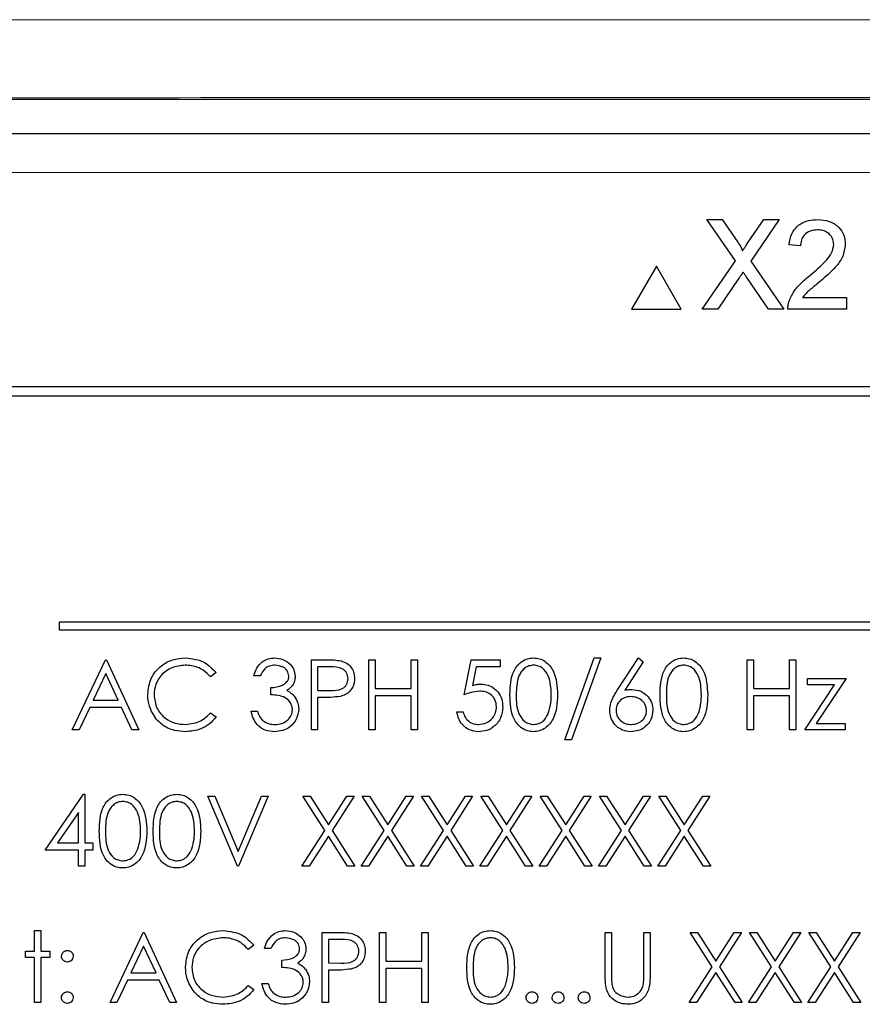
# Paper-space layout 'Blatt3' of a CAD drawing. Header units: millimetres. Extents: x 5 to 418, y 2 to 292.
# Tile 25 of 50: x 68.47 to 75.68, y 215.33 to 223.76. Entities that reach past the tile are written whole.
import ezdxf

# ---------------------------------------------------------------- set-up
doc = ezdxf.new("R2010")
doc.units = ezdxf.units.MM

psp = doc.layouts.new('Blatt3')

# ---------------------------------------------------------------- linework, layer by layer
at = {"color": 7, "linetype": 'Continuous', "lineweight": 25}
for p, q in [((58.2387, 223.0771), (89.362, 223.0771)), ((63.2946, 222.7816), (84.3061, 222.7816)), ((74.5909, 221.6912), (74.3469, 222.0454)), ((74.3469, 222.0454), (74.4771, 222.0454)), ((74.4771, 222.0454), (74.6109, 221.8513)), ((74.7007, 221.8511), (74.834, 222.0454)), ((74.9661, 222.0454), (74.7221, 221.69)), ((74.834, 222.0454), (74.9661, 222.0454)), ((75.1482, 221.8193), (75.0499, 221.8292)), ((73.9146, 221.6454), (73.7029, 221.2787)), ((74.1263, 221.2787), (73.9146, 221.6454)), ((74.3075, 221.2787), (74.5909, 221.6912)), ((74.7221, 221.69), (75.0054, 221.2787)), ((74.875, 221.2787), (74.6884, 221.5496)), ((74.6208, 221.5426), (74.4395, 221.2787)), ((75.1664, 221.377), (75.5414, 221.377)), ((75.5414, 221.377), (75.5414, 221.2787)), ((73.7029, 221.2787), (74.1263, 221.2787)), ((74.4395, 221.2787), (74.3075, 221.2787)), ((75.0054, 221.2787), (74.875, 221.2787)), ((75.5414, 221.2787), (75.0401, 221.2787)), ((82.217, 220.6149), (65.3837, 220.6149)), ((82.217, 220.6126), (65.3837, 220.6126)), ((82.136, 220.5339), (65.4693, 220.5339)), ((79.136, 218.6006), (68.8027, 218.6006)), ((68.8027, 218.6006), (68.8027, 218.5339)), ((68.8027, 218.5339), (79.136, 218.5339)), ((68.9151, 217.6776), (69.1997, 218.2776)), ((69.1997, 218.2776), (69.2074, 218.2776)), ((69.2074, 218.2776), (69.4843, 217.6776)), ((70.9613, 218.2776), (71.0789, 218.2776)), ((70.9613, 217.6776), (70.9613, 218.2776)), ((71.4536, 218.2776), (71.5074, 218.2776)), ((71.4536, 217.6776), (71.4536, 218.2776)), ((71.5074, 218.2776), (71.5074, 218.0314)), ((71.8151, 218.0314), (71.8151, 218.2776)), ((71.8151, 218.2776), (71.869, 218.2776)), ((71.869, 218.2776), (71.869, 217.6776)), ((72.269, 217.9776), (72.3305, 218.2776)), ((72.3305, 218.2776), (72.5767, 218.2776)), ((72.5767, 218.2776), (72.5767, 218.216)), ((73.1305, 217.593), (73.3815, 218.293)), ((73.4382, 218.293), (73.1872, 217.593)), ((73.3815, 218.293), (73.4382, 218.293)), ((73.5822, 218.0192), (73.7613, 218.293)), ((73.7613, 218.293), (73.8027, 218.2604)), ((74.692, 218.2776), (74.7459, 218.2776)), ((74.692, 217.6776), (74.692, 218.2776)), ((74.7459, 218.2776), (74.7459, 218.0314)), ((75.0536, 218.2776), (75.1074, 218.2776)), ((75.0536, 218.0314), (75.0536, 218.2776)), ((75.1074, 218.2776), (75.1074, 217.6776)), ((71.1249, 218.216), (71.0151, 218.216)), ((71.0151, 218.216), (71.0151, 218.016)), ((72.3726, 218.216), (72.3402, 218.0582)), ((72.5767, 218.216), (72.3726, 218.216)), ((73.8027, 218.2604), (73.6442, 218.018)), ((69.203, 218.1606), (69.0943, 217.9314)), ((69.3087, 217.9314), (69.203, 218.1606)), ((70.1459, 218.1675), (70.0988, 218.1314)), ((70.5228, 218.1391), (70.469, 218.1391)), ((75.2074, 218.116), (75.5382, 218.116)), ((75.2074, 218.0622), (75.2074, 218.116)), ((75.5382, 218.116), (75.2831, 217.7314)), ((70.6151, 217.9776), (70.6151, 218.0391)), ((71.0151, 218.016), (71.1202, 218.0147)), ((71.5074, 218.0314), (71.8151, 218.0314)), ((74.7459, 218.0314), (75.0536, 218.0314)), ((75.1843, 217.6776), (75.4395, 218.0622)), ((75.4395, 218.0622), (75.2074, 218.0622)), ((69.0943, 217.9314), (69.3087, 217.9314)), ((71.0151, 217.9545), (71.0151, 217.6776)), ((71.058, 217.9545), (71.0151, 217.9545)), ((71.8151, 217.9699), (71.5074, 217.9699)), ((71.5074, 217.9699), (71.5074, 217.6776)), ((71.8151, 217.6776), (71.8151, 217.9699)), ((75.0536, 217.9699), (74.7459, 217.9699)), ((74.7459, 217.9699), (74.7459, 217.6776)), ((75.0536, 217.6776), (75.0536, 217.9699)), ((69.0651, 217.8699), (68.9739, 217.6776)), ((69.3371, 217.8699), (69.0651, 217.8699)), ((69.4258, 217.6776), (69.3371, 217.8699)), ((70.0988, 217.8237), (70.1459, 217.788)), ((70.4459, 217.8391), (70.4997, 217.8391)), ((72.2074, 217.8314), (72.2613, 217.8314)), ((68.9739, 217.6776), (68.9151, 217.6776)), ((69.4843, 217.6776), (69.4258, 217.6776)), ((71.0151, 217.6776), (70.9613, 217.6776)), ((71.5074, 217.6776), (71.4536, 217.6776)), ((71.869, 217.6776), (71.8151, 217.6776)), ((74.7459, 217.6776), (74.692, 217.6776)), ((75.1074, 217.6776), (75.0536, 217.6776)), ((75.5305, 217.6776), (75.1843, 217.6776)), ((75.2831, 217.7314), (75.5305, 217.7314)), ((75.5305, 217.7314), (75.5305, 217.6776)), ((73.1872, 217.593), (73.1305, 217.593)), ((68.6843, 216.6494), (69.0119, 217.1263)), ((69.0119, 217.1263), (69.0228, 217.1263)), ((69.0228, 217.1263), (69.0228, 216.7109)), ((70.0767, 217.1109), (70.1343, 217.1109)), ((70.3305, 216.5109), (70.0767, 217.1109)), ((70.1343, 217.1109), (70.3343, 216.6381)), ((70.3343, 216.6381), (70.5343, 217.1109)), ((70.592, 217.1109), (70.3382, 216.5109)), ((70.5343, 217.1109), (70.592, 217.1109)), ((70.8882, 217.1109), (70.9503, 217.1109)), ((71.0764, 216.8169), (70.8882, 217.1109)), ((70.9503, 217.1109), (71.1074, 216.8655)), ((71.1074, 216.8655), (71.2645, 217.1109)), ((71.3267, 217.1109), (71.1386, 216.8169)), ((71.2645, 217.1109), (71.3267, 217.1109)), ((71.5841, 216.8169), (71.3959, 217.1109)), ((71.3959, 217.1109), (71.458, 217.1109)), ((71.458, 217.1109), (71.6151, 216.8655)), ((71.6151, 216.8655), (71.7722, 217.1109)), ((71.8343, 217.1109), (71.6462, 216.8169)), ((71.7722, 217.1109), (71.8343, 217.1109)), ((71.9036, 217.1109), (71.9657, 217.1109)), ((72.0918, 216.8169), (71.9036, 217.1109)), ((71.9657, 217.1109), (72.1228, 216.8655)), ((72.1228, 216.8655), (72.2799, 217.1109)), ((72.342, 217.1109), (72.1539, 216.8169)), ((72.2799, 217.1109), (72.342, 217.1109)), ((72.5995, 216.8169), (72.4113, 217.1109)), ((72.4113, 217.1109), (72.4734, 217.1109)), ((72.4734, 217.1109), (72.6305, 216.8655)), ((72.6305, 216.8655), (72.7876, 217.1109)), ((72.8497, 217.1109), (72.6616, 216.8169)), ((72.7876, 217.1109), (72.8497, 217.1109)), ((72.919, 217.1109), (72.9811, 217.1109)), ((73.1072, 216.8169), (72.919, 217.1109)), ((72.9811, 217.1109), (73.1382, 216.8655)), ((73.1382, 216.8655), (73.2953, 217.1109)), ((73.3574, 217.1109), (73.1693, 216.8169)), ((73.2953, 217.1109), (73.3574, 217.1109)), ((73.4267, 217.1109), (73.4888, 217.1109)), ((73.6149, 216.8169), (73.4267, 217.1109)), ((73.4888, 217.1109), (73.6459, 216.8655)), ((73.6459, 216.8655), (73.803, 217.1109)), ((73.8651, 217.1109), (73.677, 216.8169)), ((73.803, 217.1109), (73.8651, 217.1109)), ((74.1226, 216.8169), (73.9343, 217.1109)), ((73.9343, 217.1109), (73.9965, 217.1109)), ((73.9965, 217.1109), (74.1536, 216.8655)), ((74.1536, 216.8655), (74.3107, 217.1109)), ((74.3728, 217.1109), (74.1847, 216.8169)), ((74.3107, 217.1109), (74.3728, 217.1109)), ((68.969, 216.9715), (68.7901, 216.7109)), ((68.969, 216.7109), (68.969, 216.9715)), ((70.8805, 216.5109), (71.0764, 216.8169)), ((71.1074, 216.7684), (70.9426, 216.5109)), ((71.2722, 216.5109), (71.1074, 216.7684)), ((71.1386, 216.8169), (71.3343, 216.5109)), ((71.3882, 216.5109), (71.5841, 216.8169)), ((71.6151, 216.7684), (71.4503, 216.5109)), ((71.7799, 216.5109), (71.6151, 216.7684)), ((71.6462, 216.8169), (71.842, 216.5109)), ((71.8959, 216.5109), (72.0918, 216.8169)), ((72.1228, 216.7684), (71.958, 216.5109)), ((72.2876, 216.5109), (72.1228, 216.7684)), ((72.1539, 216.8169), (72.3497, 216.5109)), ((72.4036, 216.5109), (72.5995, 216.8169)), ((72.6305, 216.7684), (72.4657, 216.5109)), ((72.7953, 216.5109), (72.6305, 216.7684)), ((72.6616, 216.8169), (72.8574, 216.5109)), ((72.9113, 216.5109), (73.1072, 216.8169)), ((73.1382, 216.7684), (72.9734, 216.5109)), ((73.303, 216.5109), (73.1382, 216.7684)), ((73.1693, 216.8169), (73.3651, 216.5109)), ((73.419, 216.5109), (73.6149, 216.8169)), ((73.6459, 216.7684), (73.4811, 216.5109)), ((73.8107, 216.5109), (73.6459, 216.7684)), ((73.677, 216.8169), (73.8728, 216.5109)), ((73.9267, 216.5109), (74.1226, 216.8169)), ((74.1536, 216.7684), (73.9888, 216.5109)), ((74.3184, 216.5109), (74.1536, 216.7684)), ((74.1847, 216.8169), (74.3805, 216.5109)), ((68.7901, 216.7109), (68.969, 216.7109)), ((69.0228, 216.7109), (69.092, 216.7109)), ((69.092, 216.7109), (69.092, 216.6494)), ((68.969, 216.6494), (68.6843, 216.6494)), ((68.969, 216.5109), (68.969, 216.6494)), ((69.092, 216.6494), (69.0228, 216.6494)), ((69.0228, 216.6494), (69.0228, 216.5109)), ((69.0228, 216.5109), (68.969, 216.5109)), ((70.3382, 216.5109), (70.3305, 216.5109)), ((70.9426, 216.5109), (70.8805, 216.5109)), ((71.3343, 216.5109), (71.2722, 216.5109)), ((71.4503, 216.5109), (71.3882, 216.5109)), ((71.842, 216.5109), (71.7799, 216.5109)), ((71.958, 216.5109), (71.8959, 216.5109)), ((72.3497, 216.5109), (72.2876, 216.5109)), ((72.4657, 216.5109), (72.4036, 216.5109)), ((72.8574, 216.5109), (72.7953, 216.5109)), ((72.9734, 216.5109), (72.9113, 216.5109)), ((73.3651, 216.5109), (73.303, 216.5109)), ((73.4811, 216.5109), (73.419, 216.5109)), ((73.8728, 216.5109), (73.8107, 216.5109)), ((73.9888, 216.5109), (73.9267, 216.5109)), ((74.3805, 216.5109), (74.3184, 216.5109)), ((68.592, 215.9596), (68.6459, 215.9596)), ((68.592, 215.7827), (68.592, 215.9596)), ((68.6459, 215.9596), (68.6459, 215.7827)), ((69.2382, 215.3442), (69.5228, 215.9442)), ((69.5228, 215.9442), (69.5305, 215.9442)), ((69.5305, 215.9442), (69.8074, 215.3442)), ((71.0536, 215.9442), (71.1712, 215.9442)), ((71.0536, 215.3442), (71.0536, 215.9442)), ((71.5459, 215.9442), (71.5997, 215.9442)), ((71.5459, 215.3442), (71.5459, 215.9442)), ((71.5997, 215.9442), (71.5997, 215.6981)), ((71.9074, 215.6981), (71.9074, 215.9442)), ((71.9074, 215.9442), (71.9613, 215.9442)), ((71.9613, 215.9442), (71.9613, 215.3442)), ((73.4767, 215.9442), (73.5305, 215.9442)), ((73.4767, 215.5819), (73.4767, 215.9442)), ((73.5305, 215.9442), (73.5305, 215.5847)), ((73.8074, 215.5847), (73.8074, 215.9442)), ((73.8074, 215.9442), (73.8613, 215.9442)), ((73.8613, 215.9442), (73.8613, 215.5819)), ((74.2036, 215.9442), (74.2657, 215.9442)), ((74.3918, 215.6503), (74.2036, 215.9442)), ((74.2657, 215.9442), (74.4228, 215.6988)), ((74.4228, 215.6988), (74.5799, 215.9442)), ((74.642, 215.9442), (74.4539, 215.6503)), ((74.5799, 215.9442), (74.642, 215.9442)), ((74.7113, 215.9442), (74.7734, 215.9442)), ((74.8995, 215.6503), (74.7113, 215.9442)), ((74.7734, 215.9442), (74.9305, 215.6988)), ((74.9305, 215.6988), (75.0876, 215.9442)), ((75.1497, 215.9442), (74.9616, 215.6503)), ((75.0876, 215.9442), (75.1497, 215.9442)), ((75.4072, 215.6503), (75.219, 215.9442)), ((75.219, 215.9442), (75.2811, 215.9442)), ((75.2811, 215.9442), (75.4382, 215.6988)), ((75.4382, 215.6988), (75.5953, 215.9442)), ((75.6574, 215.9442), (75.4693, 215.6503)), ((75.5953, 215.9442), (75.6574, 215.9442)), ((69.5261, 215.8273), (69.4174, 215.5981)), ((69.6318, 215.5981), (69.5261, 215.8273)), ((70.469, 215.8341), (70.4218, 215.7981)), ((71.2172, 215.8827), (71.1074, 215.8827)), ((71.1074, 215.8827), (71.1074, 215.6827)), ((68.5151, 215.7289), (68.5151, 215.7827)), ((68.5151, 215.7827), (68.592, 215.7827)), ((68.6459, 215.7827), (68.7228, 215.7827)), ((68.7228, 215.7827), (68.7228, 215.7289)), ((70.6151, 215.8058), (70.5613, 215.8058)), ((68.592, 215.7289), (68.5151, 215.7289)), ((68.592, 215.3442), (68.592, 215.7289)), ((68.6459, 215.7289), (68.6459, 215.3442)), ((68.7228, 215.7289), (68.6459, 215.7289)), ((70.7074, 215.6442), (70.7074, 215.7058)), ((71.1074, 215.6827), (71.2125, 215.6814)), ((71.5997, 215.6981), (71.9074, 215.6981)), ((74.1959, 215.3442), (74.3918, 215.6503)), ((74.4539, 215.6503), (74.6497, 215.3442)), ((74.7036, 215.3442), (74.8995, 215.6503)), ((74.9616, 215.6503), (75.1574, 215.3442)), ((75.2113, 215.3442), (75.4072, 215.6503)), ((75.4693, 215.6503), (75.6651, 215.3442)), ((69.4174, 215.5981), (69.6318, 215.5981)), ((71.1503, 215.6212), (71.1074, 215.6212)), ((71.1074, 215.6212), (71.1074, 215.3442)), ((71.9074, 215.6365), (71.5997, 215.6365)), ((71.5997, 215.6365), (71.5997, 215.3442)), ((71.9074, 215.3442), (71.9074, 215.6365)), ((74.4228, 215.6017), (74.258, 215.3442)), ((74.5876, 215.3442), (74.4228, 215.6017)), ((74.9305, 215.6017), (74.7657, 215.3442)), ((75.0953, 215.3442), (74.9305, 215.6017)), ((75.4382, 215.6017), (75.2734, 215.3442)), ((75.603, 215.3442), (75.4382, 215.6017)), ((69.3882, 215.5365), (69.297, 215.3442)), ((69.6602, 215.5365), (69.3882, 215.5365)), ((69.7489, 215.3442), (69.6602, 215.5365)), ((70.4218, 215.4904), (70.469, 215.4547)), ((70.5382, 215.5058), (70.592, 215.5058)), ((68.6459, 215.3442), (68.592, 215.3442)), ((69.297, 215.3442), (69.2382, 215.3442)), ((69.8074, 215.3442), (69.7489, 215.3442)), ((71.1074, 215.3442), (71.0536, 215.3442)), ((71.5997, 215.3442), (71.5459, 215.3442)), ((71.9613, 215.3442), (71.9074, 215.3442)), ((74.258, 215.3442), (74.1959, 215.3442)), ((74.6497, 215.3442), (74.5876, 215.3442)), ((74.7657, 215.3442), (74.7036, 215.3442)), ((75.1574, 215.3442), (75.0953, 215.3442)), ((75.2734, 215.3442), (75.2113, 215.3442)), ((75.6651, 215.3442), (75.603, 215.3442))]:
    psp.add_line(p, q, dxfattribs=at)
at = {"color": 7, "linetype": 'Continuous', "lineweight": 18}
psp.add_line((84.3061, 222.4483), (63.2946, 222.4483), dxfattribs=at)
for points, knots in [([(54.1304, 223.7454), (56.7124, 223.7478), (61.8776, 223.7525), (71.0198, 223.7561), (81.5581, 223.7556), (89.4978, 223.7488), (93.4702, 223.7454)], [0, 0, 0, 0, 0.1970476, 0.3942021, 0.6969067, 1, 1, 1, 1]), ([(93.4309, 223.0789), (89.4665, 223.0822), (81.5426, 223.089), (71.0268, 223.0895), (61.9029, 223.0859), (56.7479, 223.0812), (54.1698, 223.0789)], [0, 0, 0, 0, 0.303092, 0.605798, 0.802846, 1, 1, 1, 1])]:
    psp.add_open_spline(points, degree=3, knots=knots, dxfattribs=at)
at = {"color": 7, "linetype": 'Continuous', "lineweight": 25}
for points, knots in [([(75.0499, 221.8292), (75.0556, 221.8632), (75.0669, 221.931), (75.1328, 222.0062), (75.2151, 222.041), (75.2688, 222.0439), (75.2957, 222.0454)], [0, 0, 0, 0, 0.280235, 0.558893, 0.779132, 1, 1, 1, 1]), ([(75.2957, 222.0454), (75.3291, 222.0431), (75.3959, 222.0385), (75.4757, 221.9854), (75.5245, 221.9124), (75.5292, 221.86), (75.5316, 221.8338)], [0, 0, 0, 0, 0.280482, 0.559644, 0.779749, 1, 1, 1, 1]), ([(75.2935, 221.9569), (75.2723, 221.9554), (75.23, 221.9522), (75.1791, 221.9178), (75.1519, 221.8692), (75.1494, 221.836), (75.1482, 221.8193)], [0, 0, 0, 0, 0.28041, 0.559489, 0.779375, 1, 1, 1, 1]), ([(75.4333, 221.8328), (75.4307, 221.8524), (75.4255, 221.8917), (75.3857, 221.9327), (75.3397, 221.9542), (75.3089, 221.956), (75.2935, 221.9569)], [0, 0, 0, 0, 0.27908, 0.558612, 0.779043, 1, 1, 1, 1]), ([(74.6109, 221.8513), (74.6195, 221.8382), (74.6315, 221.8201), (74.6462, 221.7961), (74.6492, 221.7841), (74.6506, 221.7782)], [0, 0, 0, 0, 0.561277, 0.781763, 1, 1, 1, 1]), ([(74.6506, 221.7782), (74.66, 221.7918), (74.6767, 221.8161), (74.6934, 221.8404), (74.7007, 221.8511)], [0, 0, 0, 0, 0.56, 1, 1, 1, 1]), ([(75.2272, 221.5655), (75.2762, 221.6074), (75.3444, 221.6657), (75.4197, 221.7569), (75.4288, 221.8076), (75.4333, 221.8328)], [0, 0, 0, 0, 0.561313, 0.781386, 1, 1, 1, 1]), ([(75.5316, 221.8338), (75.5264, 221.7972), (75.516, 221.7238), (75.4336, 221.6176), (75.3624, 221.5566), (75.3189, 221.5192)], [0, 0, 0, 0, 0.278741, 0.558834, 1, 1, 1, 1]), ([(74.6569, 221.5953), (74.6501, 221.5855), (74.638, 221.568), (74.6261, 221.5503), (74.6208, 221.5426)], [0, 0, 0, 0, 0.560002, 1, 1, 1, 1]), ([(74.6884, 221.5496), (74.6825, 221.5581), (74.672, 221.5733), (74.6615, 221.5886), (74.6569, 221.5953)], [0, 0, 0, 0, 0.56, 1, 1, 1, 1]), ([(75.0504, 221.3469), (75.0634, 221.3767), (75.0848, 221.4257), (75.1331, 221.4825), (75.1784, 221.526), (75.2109, 221.5523), (75.2272, 221.5655)], [0, 0, 0, 0, 0.339411, 0.559525, 0.779752, 1, 1, 1, 1]), ([(75.3189, 221.5192), (75.3006, 221.5041), (75.2705, 221.4793), (75.2289, 221.4443), (75.1943, 221.4137), (75.1757, 221.3892), (75.1664, 221.377)], [0, 0, 0, 0, 0.340038, 0.560063, 0.78009, 1, 1, 1, 1]), ([(75.0401, 221.2787), (75.0404, 221.2917), (75.0409, 221.3149), (75.0475, 221.3371), (75.0504, 221.3469)], [0, 0, 0, 0, 0.5599563, 1, 1, 1, 1]), ([(69.5613, 217.9811), (69.5668, 218.0281), (69.5777, 218.1222), (69.6665, 218.2252), (69.7733, 218.2848), (69.8472, 218.2902), (69.8841, 218.293)], [0, 0, 0, 0, 0.279512, 0.55908, 0.779374, 1, 1, 1, 1]), ([(69.8841, 218.293), (69.9417, 218.2866), (70.0447, 218.2752), (70.1149, 218.2004), (70.1459, 218.1675)], [0, 0, 0, 0, 0.559517, 1, 1, 1, 1]), ([(70.469, 218.1391), (70.4759, 218.1622), (70.4897, 218.2083), (70.5355, 218.2593), (70.591, 218.2886), (70.6287, 218.2915), (70.6476, 218.293)], [0, 0, 0, 0, 0.280288, 0.55968, 0.779747, 1, 1, 1, 1]), ([(70.6476, 218.293), (70.6719, 218.2904), (70.7204, 218.2851), (70.7785, 218.2466), (70.8154, 218.1943), (70.8204, 218.1561), (70.8228, 218.1371)], [0, 0, 0, 0, 0.280085, 0.5598683, 0.7800992, 1, 1, 1, 1]), ([(71.0789, 218.2776), (71.1046, 218.2777), (71.1504, 218.2778), (71.1957, 218.2714), (71.2156, 218.2686)], [0, 0, 0, 0, 0.560314, 1, 1, 1, 1]), ([(71.2156, 218.2686), (71.2338, 218.262), (71.2703, 218.2488), (71.308, 218.2082), (71.3279, 218.1621), (71.3296, 218.1318), (71.3305, 218.1166)], [0, 0, 0, 0, 0.279705, 0.559381, 0.779509, 1, 1, 1, 1]), ([(72.6613, 217.9773), (72.6636, 218.049), (72.6665, 218.1386), (72.7224, 218.2288), (72.7614, 218.2646), (72.8093, 218.2887), (72.8443, 218.2915), (72.8619, 218.293)], [0, 0, 0, 0, 0.498702, 0.624177, 0.749467, 0.874745, 1, 1, 1, 1]), ([(72.8619, 218.293), (72.8795, 218.2915), (72.9149, 218.2887), (72.9792, 218.2574), (73.0603, 218.1573), (73.0655, 218.0493), (73.069, 217.9773)], [0, 0, 0, 0, 0.1256, 0.251197, 0.500581, 1, 1, 1, 1]), ([(73.9459, 217.9773), (73.9482, 218.049), (73.9511, 218.1386), (74.007, 218.2288), (74.046, 218.2646), (74.0939, 218.2887), (74.129, 218.2915), (74.1465, 218.293)], [0, 0, 0, 0, 0.498702, 0.624177, 0.749467, 0.874745, 1, 1, 1, 1]), ([(74.1465, 218.293), (74.1641, 218.2915), (74.1995, 218.2887), (74.2638, 218.2574), (74.3449, 218.1573), (74.3501, 218.0493), (74.3536, 217.9773)], [0, 0, 0, 0, 0.1256, 0.251197, 0.500581, 1, 1, 1, 1]), ([(69.8807, 218.2314), (69.8424, 218.227), (69.7658, 218.2183), (69.6765, 218.1532), (69.6233, 218.0675), (69.6178, 218.0072), (69.6151, 217.977)], [0, 0, 0, 0, 0.279856, 0.559519, 0.779686, 1, 1, 1, 1]), ([(70.0988, 218.1314), (70.0792, 218.1518), (70.0469, 218.1855), (69.9883, 218.214), (69.9354, 218.229), (69.899, 218.2306), (69.8807, 218.2314)], [0, 0, 0, 0, 0.339327, 0.559466, 0.779727, 1, 1, 1, 1]), ([(70.6483, 218.2314), (70.6327, 218.2302), (70.6015, 218.2277), (70.5519, 218.1977), (70.5339, 218.1613), (70.5228, 218.1391)], [0, 0, 0, 0, 0.280636, 0.560364, 1, 1, 1, 1]), ([(70.769, 218.1373), (70.7659, 218.153), (70.7598, 218.1846), (70.7139, 218.2234), (70.6731, 218.2284), (70.6483, 218.2314)], [0, 0, 0, 0, 0.278859, 0.560074, 1, 1, 1, 1]), ([(71.2767, 218.1164), (71.2739, 218.1336), (71.2698, 218.1595), (71.2477, 218.1866), (71.2054, 218.217), (71.1606, 218.2164), (71.1249, 218.216)], [0, 0, 0, 0, 0.248969, 0.374729, 0.500383, 1, 1, 1, 1]), ([(72.8637, 218.2314), (72.8499, 218.23), (72.8224, 218.2273), (72.7859, 218.2062), (72.7568, 218.1767), (72.7171, 218.1036), (72.716, 218.0336), (72.7151, 217.9776)], [0, 0, 0, 0, 0.125139, 0.250418, 0.375519, 0.500847, 1, 1, 1, 1]), ([(73.0151, 217.9776), (73.0129, 218.0333), (73.0096, 218.1167), (72.9534, 218.1992), (72.9049, 218.2271), (72.8774, 218.23), (72.8637, 218.2314)], [0, 0, 0, 0, 0.500072, 0.749021, 0.874598, 1, 1, 1, 1]), ([(74.1483, 218.2314), (74.1345, 218.23), (74.107, 218.2273), (74.0705, 218.2062), (74.0414, 218.1767), (74.0017, 218.1036), (74.0006, 218.0336), (73.9997, 217.9776)], [0, 0, 0, 0, 0.125139, 0.250418, 0.375519, 0.500847, 1, 1, 1, 1]), ([(74.2997, 217.9776), (74.2975, 218.0333), (74.2942, 218.1167), (74.238, 218.1992), (74.1895, 218.2271), (74.162, 218.23), (74.1483, 218.2314)], [0, 0, 0, 0, 0.500072, 0.749021, 0.874598, 1, 1, 1, 1]), ([(70.6151, 218.0391), (70.649, 218.0422), (70.6998, 218.0469), (70.7495, 218.0822), (70.7665, 218.112), (70.7682, 218.1289), (70.769, 218.1373)], [0, 0, 0, 0, 0.499418, 0.749016, 0.874544, 1, 1, 1, 1]), ([(70.8228, 218.1371), (70.8218, 218.1232), (70.8199, 218.0955), (70.7983, 218.0494), (70.77, 218.0272), (70.7527, 218.0136)], [0, 0, 0, 0, 0.280508, 0.560792, 1, 1, 1, 1]), ([(71.1202, 218.0147), (71.1567, 218.0146), (71.2025, 218.0144), (71.2468, 218.0444), (71.2699, 218.072), (71.2739, 218.0987), (71.2767, 218.1164)], [0, 0, 0, 0, 0.499721, 0.62535, 0.751083, 1, 1, 1, 1]), ([(71.3305, 218.1166), (71.3291, 218.0968), (71.3262, 218.0573), (71.2962, 218.0092), (71.2553, 217.9781), (71.2256, 217.9689), (71.2108, 217.9644)], [0, 0, 0, 0, 0.280099, 0.559324, 0.779458, 1, 1, 1, 1]), ([(70.7527, 218.0136), (70.7667, 218.0063), (70.7917, 217.9933), (70.8098, 217.9719), (70.8178, 217.9624)], [0, 0, 0, 0, 0.559795, 1, 1, 1, 1]), ([(72.3402, 218.0582), (72.3532, 218.0618), (72.3764, 218.0682), (72.4004, 218.0694), (72.4109, 218.0699)], [0, 0, 0, 0, 0.560064, 1, 1, 1, 1]), ([(72.4109, 218.0699), (72.4396, 218.0668), (72.497, 218.0608), (72.56, 218.0067), (72.5952, 217.9411), (72.5982, 217.8961), (72.5997, 217.8736)], [0, 0, 0, 0, 0.279688, 0.559025, 0.779292, 1, 1, 1, 1]), ([(73.5151, 217.8449), (73.5172, 217.8663), (73.5207, 217.9017), (73.5398, 217.9474), (73.5596, 217.9841), (73.5747, 218.0075), (73.5822, 218.0192)], [0, 0, 0, 0, 0.339374, 0.559486, 0.779731, 1, 1, 1, 1]), ([(73.6442, 218.018), (73.6557, 218.0198), (73.6763, 218.023), (73.6972, 218.0235), (73.7063, 218.0237)], [0, 0, 0, 0, 0.5599103, 1, 1, 1, 1]), ([(73.7063, 218.0237), (73.7326, 218.0207), (73.7852, 218.0147), (73.8437, 217.9666), (73.8791, 217.9079), (73.8826, 217.8666), (73.8843, 217.846)], [0, 0, 0, 0, 0.2796384, 0.5593258, 0.7795267, 1, 1, 1, 1]), ([(69.6374, 217.7671), (69.6125, 217.8035), (69.5681, 217.8685), (69.5634, 217.9466), (69.5613, 217.9811)], [0, 0, 0, 0, 0.559029, 1, 1, 1, 1]), ([(69.6151, 217.977), (69.6197, 217.9382), (69.6288, 217.8605), (69.704, 217.7769), (69.7932, 217.7301), (69.854, 217.7259), (69.8845, 217.7237)], [0, 0, 0, 0, 0.279434, 0.558921, 0.779283, 1, 1, 1, 1]), ([(70.7997, 217.8507), (70.7989, 217.8611), (70.7971, 217.882), (70.7784, 217.9199), (70.7226, 217.9716), (70.6581, 217.9752), (70.6151, 217.9776)], [0, 0, 0, 0, 0.125587, 0.2511907, 0.500605, 1, 1, 1, 1]), ([(70.8178, 217.9624), (70.8293, 217.9441), (70.8498, 217.9112), (70.8524, 217.8728), (70.8536, 217.8558)], [0, 0, 0, 0, 0.559419, 1, 1, 1, 1]), ([(71.2108, 217.9644), (71.1824, 217.9608), (71.1317, 217.9544), (71.0805, 217.9545), (71.058, 217.9545)], [0, 0, 0, 0, 0.559694, 1, 1, 1, 1]), ([(72.4012, 218.0083), (72.3758, 218.0057), (72.3303, 218.001), (72.2877, 217.9847), (72.269, 217.9776)], [0, 0, 0, 0, 0.559416, 1, 1, 1, 1]), ([(72.5459, 217.8759), (72.5437, 217.8967), (72.5392, 217.9381), (72.4988, 217.9832), (72.4499, 218.0055), (72.4174, 218.0074), (72.4012, 218.0083)], [0, 0, 0, 0, 0.279539, 0.558617, 0.779047, 1, 1, 1, 1]), ([(72.8619, 217.6622), (72.8444, 217.6636), (72.8093, 217.6665), (72.7456, 217.6979), (72.6668, 217.7987), (72.6635, 217.9058), (72.6613, 217.9773)], [0, 0, 0, 0, 0.125551, 0.25109, 0.50025, 1, 1, 1, 1]), ([(72.7151, 217.9776), (72.7156, 217.9215), (72.7162, 217.8375), (72.7738, 217.7556), (72.8225, 217.7282), (72.85, 217.7252), (72.8637, 217.7237)], [0, 0, 0, 0, 0.500291, 0.749086, 0.874606, 1, 1, 1, 1]), ([(73.069, 217.9773), (73.0656, 217.9053), (73.0606, 217.7974), (72.979, 217.6979), (72.9148, 217.6665), (72.8795, 217.6636), (72.8619, 217.6622)], [0, 0, 0, 0, 0.4994065, 0.7487427, 0.8743724, 1, 1, 1, 1]), ([(72.9924, 217.8267), (73, 217.8544), (73.0137, 217.9038), (73.0147, 217.955), (73.0151, 217.9776)], [0, 0, 0, 0, 0.5595988, 1, 1, 1, 1]), ([(73.695, 217.9622), (73.6768, 217.9606), (73.6402, 217.9575), (73.5983, 217.9259), (73.5729, 217.8856), (73.5703, 217.857), (73.569, 217.8427)], [0, 0, 0, 0, 0.280127, 0.559515, 0.779719, 1, 1, 1, 1]), ([(73.8305, 217.8427), (73.8277, 217.8615), (73.8222, 217.8992), (73.7828, 217.9371), (73.7394, 217.9591), (73.7098, 217.9611), (73.695, 217.9622)], [0, 0, 0, 0, 0.278754, 0.558605, 0.779147, 1, 1, 1, 1]), ([(74.1465, 217.6622), (74.129, 217.6636), (74.094, 217.6665), (74.0302, 217.6979), (73.9514, 217.7987), (73.9481, 217.9058), (73.9459, 217.9773)], [0, 0, 0, 0, 0.125551, 0.25109, 0.50025, 1, 1, 1, 1]), ([(73.9997, 217.9776), (74.0002, 217.9215), (74.0008, 217.8375), (74.0585, 217.7556), (74.1071, 217.7282), (74.1346, 217.7252), (74.1483, 217.7237)], [0, 0, 0, 0, 0.500291, 0.749086, 0.874606, 1, 1, 1, 1]), ([(74.3536, 217.9773), (74.3502, 217.9053), (74.3452, 217.7974), (74.2636, 217.6979), (74.1994, 217.6665), (74.1641, 217.6636), (74.1465, 217.6622)], [0, 0, 0, 0, 0.499407, 0.748743, 0.874372, 1, 1, 1, 1]), ([(74.277, 217.8267), (74.2847, 217.8544), (74.2983, 217.9038), (74.2993, 217.955), (74.2997, 217.9776)], [0, 0, 0, 0, 0.5595988, 1, 1, 1, 1]), ([(70.8536, 217.8558), (70.8493, 217.8264), (70.8407, 217.7675), (70.7843, 217.7027), (70.7157, 217.6676), (70.6693, 217.664), (70.646, 217.6622)], [0, 0, 0, 0, 0.279304, 0.558838, 0.779277, 1, 1, 1, 1]), ([(70.647, 217.7237), (70.6678, 217.7251), (70.7093, 217.7279), (70.7596, 217.759), (70.7937, 217.8018), (70.7977, 217.8344), (70.7997, 217.8507)], [0, 0, 0, 0, 0.280599, 0.560151, 0.780303, 1, 1, 1, 1]), ([(72.5997, 217.8736), (72.5962, 217.8425), (72.5892, 217.7803), (72.5353, 217.7079), (72.464, 217.6678), (72.415, 217.6641), (72.3905, 217.6622)], [0, 0, 0, 0, 0.279864, 0.559271, 0.779424, 1, 1, 1, 1]), ([(72.3936, 217.7237), (72.4161, 217.7264), (72.461, 217.7316), (72.5112, 217.7727), (72.5416, 217.8228), (72.5445, 217.8582), (72.5459, 217.8759)], [0, 0, 0, 0, 0.279617, 0.559357, 0.779559, 1, 1, 1, 1]), ([(73.6968, 217.6622), (73.67, 217.6654), (73.6163, 217.6718), (73.5557, 217.7206), (73.5214, 217.7817), (73.5172, 217.8238), (73.5151, 217.8449)], [0, 0, 0, 0, 0.27967, 0.559085, 0.779558, 1, 1, 1, 1]), ([(73.569, 217.8427), (73.5715, 217.8243), (73.5767, 217.7874), (73.6141, 217.7493), (73.6563, 217.727), (73.6853, 217.7248), (73.6997, 217.7237)], [0, 0, 0, 0, 0.279059, 0.55882, 0.779303, 1, 1, 1, 1]), ([(73.8843, 217.846), (73.8812, 217.8185), (73.8751, 217.7636), (73.8238, 217.7028), (73.7614, 217.6683), (73.7184, 217.6642), (73.6968, 217.6622)], [0, 0, 0, 0, 0.2796308, 0.5589603, 0.7794783, 1, 1, 1, 1]), ([(73.6997, 217.7237), (73.7182, 217.7256), (73.755, 217.7293), (73.7978, 217.76), (73.826, 217.7993), (73.829, 217.8282), (73.8305, 217.8427)], [0, 0, 0, 0, 0.280018, 0.559853, 0.779987, 1, 1, 1, 1]), ([(69.8848, 217.6622), (69.8533, 217.6639), (69.8012, 217.6668), (69.7328, 217.6915), (69.6798, 217.723), (69.6515, 217.7524), (69.6374, 217.7671)], [0, 0, 0, 0, 0.339838, 0.559927, 0.779959, 1, 1, 1, 1]), ([(69.8845, 217.7237), (69.9309, 217.7294), (70.0139, 217.7395), (70.0728, 217.7979), (70.0988, 217.8237)], [0, 0, 0, 0, 0.558772, 1, 1, 1, 1]), ([(70.1459, 217.788), (70.1274, 217.7668), (70.0904, 217.7245), (70.0014, 217.6735), (69.929, 217.6665), (69.8848, 217.6622)], [0, 0, 0, 0, 0.28041, 0.560795, 1, 1, 1, 1]), ([(70.646, 217.6622), (70.6185, 217.6646), (70.5635, 217.6694), (70.4985, 217.7155), (70.4608, 217.7761), (70.4509, 217.8181), (70.4459, 217.8391)], [0, 0, 0, 0, 0.279886, 0.558979, 0.779263, 1, 1, 1, 1]), ([(70.4997, 217.8391), (70.5052, 217.8217), (70.515, 217.7906), (70.5371, 217.7667), (70.5467, 217.7562)], [0, 0, 0, 0, 0.560694, 1, 1, 1, 1]), ([(70.5467, 217.7562), (70.564, 217.7454), (70.5948, 217.7261), (70.631, 217.7245), (70.647, 217.7237)], [0, 0, 0, 0, 0.558748, 1, 1, 1, 1]), ([(72.3905, 217.6622), (72.3648, 217.6648), (72.3133, 217.6701), (72.2552, 217.716), (72.2192, 217.772), (72.2114, 217.8116), (72.2074, 217.8314)], [0, 0, 0, 0, 0.279625, 0.559019, 0.77938, 1, 1, 1, 1]), ([(72.2613, 217.8314), (72.2659, 217.8145), (72.2752, 217.7806), (72.3118, 217.7463), (72.3527, 217.7272), (72.38, 217.7249), (72.3936, 217.7237)], [0, 0, 0, 0, 0.28005, 0.559166, 0.779583, 1, 1, 1, 1]), ([(72.8637, 217.7237), (72.8801, 217.7258), (72.9129, 217.7299), (72.9635, 217.7641), (72.9815, 217.803), (72.9924, 217.8267)], [0, 0, 0, 0, 0.280257, 0.560781, 1, 1, 1, 1]), ([(74.1483, 217.7237), (74.1647, 217.7258), (74.1975, 217.7299), (74.2481, 217.7641), (74.2661, 217.803), (74.277, 217.8267)], [0, 0, 0, 0, 0.280257, 0.560781, 1, 1, 1, 1]), ([(69.1459, 216.8107), (69.1482, 216.8823), (69.1511, 216.972), (69.207, 217.0621), (69.246, 217.0979), (69.2939, 217.122), (69.329, 217.1249), (69.3465, 217.1263)], [0, 0, 0, 0, 0.498702, 0.624177, 0.749467, 0.874745, 1, 1, 1, 1]), ([(69.3465, 217.1263), (69.3641, 217.1249), (69.3995, 217.1221), (69.4638, 217.0907), (69.5449, 216.9906), (69.5501, 216.8827), (69.5536, 216.8107)], [0, 0, 0, 0, 0.1256, 0.251197, 0.500581, 1, 1, 1, 1]), ([(69.6074, 216.8107), (69.6097, 216.8823), (69.6127, 216.972), (69.6686, 217.0621), (69.7075, 217.0979), (69.7554, 217.122), (69.7905, 217.1249), (69.808, 217.1263)], [0, 0, 0, 0, 0.498702, 0.624177, 0.749467, 0.874745, 1, 1, 1, 1]), ([(69.808, 217.1263), (69.8257, 217.1249), (69.861, 217.1221), (69.9254, 217.0907), (70.0065, 216.9906), (70.0117, 216.8827), (70.0151, 216.8107)], [0, 0, 0, 0, 0.1256, 0.251197, 0.500581, 1, 1, 1, 1]), ([(69.3483, 217.0648), (69.3345, 217.0634), (69.307, 217.0606), (69.2705, 217.0395), (69.2414, 217.01), (69.2017, 216.937), (69.2006, 216.8669), (69.1997, 216.8109)], [0, 0, 0, 0, 0.125139, 0.250418, 0.375519, 0.500847, 1, 1, 1, 1]), ([(69.4997, 216.8109), (69.4975, 216.8666), (69.4942, 216.9501), (69.438, 217.0325), (69.3895, 217.0604), (69.362, 217.0633), (69.3483, 217.0648)], [0, 0, 0, 0, 0.500072, 0.749021, 0.874598, 1, 1, 1, 1]), ([(69.8098, 217.0648), (69.7961, 217.0634), (69.7686, 217.0606), (69.7321, 217.0395), (69.703, 217.01), (69.6633, 216.937), (69.6622, 216.8669), (69.6613, 216.8109)], [0, 0, 0, 0, 0.125139, 0.250418, 0.375519, 0.500847, 1, 1, 1, 1]), ([(69.9613, 216.8109), (69.9591, 216.8666), (69.9557, 216.9501), (69.8996, 217.0325), (69.851, 217.0604), (69.8236, 217.0633), (69.8098, 217.0648)], [0, 0, 0, 0, 0.500072, 0.749021, 0.874598, 1, 1, 1, 1]), ([(69.3465, 216.4955), (69.329, 216.4969), (69.294, 216.4998), (69.2302, 216.5312), (69.1514, 216.632), (69.1481, 216.7392), (69.1459, 216.8107)], [0, 0, 0, 0, 0.125551, 0.25109, 0.50025, 1, 1, 1, 1]), ([(69.1997, 216.8109), (69.2002, 216.7548), (69.2008, 216.6708), (69.2585, 216.5889), (69.3071, 216.5615), (69.3346, 216.5585), (69.3483, 216.5571)], [0, 0, 0, 0, 0.500291, 0.749086, 0.874606, 1, 1, 1, 1]), ([(69.5536, 216.8107), (69.5502, 216.7387), (69.5452, 216.6307), (69.4636, 216.5312), (69.3994, 216.4998), (69.3641, 216.497), (69.3465, 216.4955)], [0, 0, 0, 0, 0.4994065, 0.7487427, 0.8743724, 1, 1, 1, 1]), ([(69.477, 216.6601), (69.4847, 216.6877), (69.4983, 216.7372), (69.4993, 216.7884), (69.4997, 216.8109)], [0, 0, 0, 0, 0.559599, 1, 1, 1, 1]), ([(69.808, 216.4955), (69.7905, 216.4969), (69.7555, 216.4998), (69.6918, 216.5312), (69.613, 216.632), (69.6096, 216.7392), (69.6074, 216.8107)], [0, 0, 0, 0, 0.1255507, 0.25109, 0.5002501, 1, 1, 1, 1]), ([(69.6613, 216.8109), (69.6617, 216.7548), (69.6624, 216.6708), (69.72, 216.5889), (69.7686, 216.5615), (69.7961, 216.5585), (69.8098, 216.5571)], [0, 0, 0, 0, 0.500291, 0.749086, 0.874606, 1, 1, 1, 1]), ([(70.0151, 216.8107), (70.0118, 216.7387), (70.0067, 216.6307), (69.9252, 216.5312), (69.861, 216.4998), (69.8257, 216.497), (69.808, 216.4955)], [0, 0, 0, 0, 0.499407, 0.748743, 0.874372, 1, 1, 1, 1]), ([(69.9386, 216.6601), (69.9462, 216.6877), (69.9599, 216.7372), (69.9608, 216.7884), (69.9613, 216.8109)], [0, 0, 0, 0, 0.559599, 1, 1, 1, 1]), ([(69.3483, 216.5571), (69.3647, 216.5591), (69.3975, 216.5632), (69.4481, 216.5975), (69.4661, 216.6363), (69.477, 216.6601)], [0, 0, 0, 0, 0.280257, 0.560781, 1, 1, 1, 1]), ([(69.8098, 216.5571), (69.8262, 216.5591), (69.859, 216.5632), (69.9097, 216.5975), (69.9276, 216.6363), (69.9386, 216.6601)], [0, 0, 0, 0, 0.280257, 0.560781, 1, 1, 1, 1]), ([(69.8843, 215.6477), (69.8898, 215.6948), (69.9008, 215.7888), (69.9895, 215.8918), (70.0964, 215.9514), (70.1702, 215.9569), (70.2072, 215.9596)], [0, 0, 0, 0, 0.279512, 0.55908, 0.779374, 1, 1, 1, 1]), ([(70.2072, 215.9596), (70.2648, 215.9533), (70.3678, 215.9419), (70.438, 215.8671), (70.469, 215.8341)], [0, 0, 0, 0, 0.559517, 1, 1, 1, 1]), ([(70.5613, 215.8058), (70.5682, 215.8289), (70.582, 215.8749), (70.6278, 215.9259), (70.6833, 215.9552), (70.721, 215.9582), (70.7399, 215.9596)], [0, 0, 0, 0, 0.280288, 0.55968, 0.779747, 1, 1, 1, 1]), ([(70.7399, 215.9596), (70.7642, 215.957), (70.8127, 215.9518), (70.8708, 215.9133), (70.9077, 215.8609), (70.9127, 215.8228), (70.9151, 215.8037)], [0, 0, 0, 0, 0.280085, 0.559868, 0.780099, 1, 1, 1, 1]), ([(71.1712, 215.9442), (71.1969, 215.9443), (71.2427, 215.9445), (71.288, 215.938), (71.3079, 215.9352)], [0, 0, 0, 0, 0.560314, 1, 1, 1, 1]), ([(71.3079, 215.9352), (71.3261, 215.9286), (71.3626, 215.9155), (71.4003, 215.8749), (71.4202, 215.8288), (71.4219, 215.7985), (71.4228, 215.7833)], [0, 0, 0, 0, 0.279705, 0.559381, 0.779509, 1, 1, 1, 1]), ([(72.292, 215.644), (72.2944, 215.7156), (72.2973, 215.8053), (72.3532, 215.8954), (72.3921, 215.9312), (72.44, 215.9553), (72.4751, 215.9582), (72.4926, 215.9596)], [0, 0, 0, 0, 0.498702, 0.624177, 0.749467, 0.874745, 1, 1, 1, 1]), ([(72.4926, 215.9596), (72.5103, 215.9582), (72.5456, 215.9554), (72.61, 215.9241), (72.6911, 215.824), (72.6963, 215.716), (72.6997, 215.644)], [0, 0, 0, 0, 0.1256, 0.251197, 0.500581, 1, 1, 1, 1]), ([(70.2038, 215.8981), (70.1655, 215.8937), (70.0889, 215.8849), (69.9996, 215.8198), (69.9464, 215.7342), (69.9409, 215.6738), (69.9382, 215.6436)], [0, 0, 0, 0, 0.279856, 0.559519, 0.779686, 1, 1, 1, 1]), ([(70.4218, 215.7981), (70.4023, 215.8185), (70.37, 215.8522), (70.3114, 215.8806), (70.2585, 215.8957), (70.2221, 215.8973), (70.2038, 215.8981)], [0, 0, 0, 0, 0.339327, 0.559466, 0.779727, 1, 1, 1, 1]), ([(70.7406, 215.8981), (70.725, 215.8968), (70.6938, 215.8944), (70.6442, 215.8644), (70.6262, 215.828), (70.6151, 215.8058)], [0, 0, 0, 0, 0.280636, 0.560364, 1, 1, 1, 1]), ([(70.8613, 215.804), (70.8582, 215.8197), (70.8521, 215.8512), (70.8062, 215.8901), (70.7655, 215.8951), (70.7406, 215.8981)], [0, 0, 0, 0, 0.278859, 0.560074, 1, 1, 1, 1]), ([(71.369, 215.7831), (71.3662, 215.8003), (71.3621, 215.8262), (71.34, 215.8532), (71.2977, 215.8836), (71.2529, 215.8831), (71.2172, 215.8827)], [0, 0, 0, 0, 0.248969, 0.374729, 0.500383, 1, 1, 1, 1]), ([(72.4944, 215.8981), (72.4807, 215.8967), (72.4532, 215.894), (72.4167, 215.8729), (72.3876, 215.8434), (72.3479, 215.7703), (72.3468, 215.7002), (72.3459, 215.6442)], [0, 0, 0, 0, 0.125139, 0.250418, 0.375519, 0.500847, 1, 1, 1, 1]), ([(72.6459, 215.6442), (72.6437, 215.7), (72.6403, 215.7834), (72.5842, 215.8659), (72.5356, 215.8937), (72.5082, 215.8966), (72.4944, 215.8981)], [0, 0, 0, 0, 0.500072, 0.749021, 0.874598, 1, 1, 1, 1]), ([(68.8228, 215.7404), (68.8237, 215.7477), (68.8255, 215.7625), (68.8391, 215.7787), (68.8555, 215.7888), (68.867, 215.7899), (68.8728, 215.7904)], [0, 0, 0, 0, 0.279585, 0.559454, 0.779697, 1, 1, 1, 1]), ([(68.8728, 215.6904), (68.8654, 215.6913), (68.8507, 215.693), (68.8344, 215.7066), (68.8243, 215.723), (68.8233, 215.7346), (68.8228, 215.7404)], [0, 0, 0, 0, 0.2796468, 0.5592988, 0.7796148, 1, 1, 1, 1]), ([(68.8728, 215.7904), (68.8802, 215.7896), (68.895, 215.7879), (68.9112, 215.7741), (68.9214, 215.7578), (68.9224, 215.7462), (68.9228, 215.7404)], [0, 0, 0, 0, 0.279602, 0.559212, 0.779475, 1, 1, 1, 1]), ([(68.9228, 215.7404), (68.922, 215.733), (68.9203, 215.7182), (68.9066, 215.702), (68.8902, 215.6919), (68.8786, 215.6909), (68.8728, 215.6904)], [0, 0, 0, 0, 0.279517, 0.559326, 0.779544, 1, 1, 1, 1]), ([(70.7074, 215.7058), (70.7413, 215.7089), (70.7922, 215.7136), (70.8419, 215.7488), (70.8589, 215.7787), (70.8605, 215.7955), (70.8613, 215.804)], [0, 0, 0, 0, 0.499418, 0.749016, 0.874544, 1, 1, 1, 1]), ([(70.9151, 215.8037), (70.9141, 215.7899), (70.9122, 215.7622), (70.8906, 215.7161), (70.8623, 215.6939), (70.845, 215.6803)], [0, 0, 0, 0, 0.2805082, 0.5607923, 1, 1, 1, 1]), ([(71.2125, 215.6814), (71.249, 215.6813), (71.2948, 215.6811), (71.3391, 215.7111), (71.3622, 215.7387), (71.3662, 215.7653), (71.369, 215.7831)], [0, 0, 0, 0, 0.499721, 0.62535, 0.751083, 1, 1, 1, 1]), ([(71.4228, 215.7833), (71.4214, 215.7635), (71.4185, 215.724), (71.3885, 215.6759), (71.3476, 215.6448), (71.3179, 215.6356), (71.3031, 215.631)], [0, 0, 0, 0, 0.280099, 0.559324, 0.779458, 1, 1, 1, 1]), ([(70.845, 215.6803), (70.859, 215.673), (70.884, 215.66), (70.9021, 215.6385), (70.9101, 215.6291)], [0, 0, 0, 0, 0.559795, 1, 1, 1, 1]), ([(69.9604, 215.4338), (69.9356, 215.4701), (69.8912, 215.5351), (69.8864, 215.6133), (69.8843, 215.6477)], [0, 0, 0, 0, 0.559029, 1, 1, 1, 1]), ([(69.9382, 215.6436), (69.9428, 215.6048), (69.9519, 215.5272), (70.0271, 215.4435), (70.1162, 215.3968), (70.1771, 215.3925), (70.2075, 215.3904)], [0, 0, 0, 0, 0.2794342, 0.5589213, 0.7792831, 1, 1, 1, 1]), ([(70.892, 215.5173), (70.8912, 215.5278), (70.8894, 215.5487), (70.8707, 215.5865), (70.8149, 215.6382), (70.7504, 215.6418), (70.7074, 215.6442)], [0, 0, 0, 0, 0.125587, 0.251191, 0.500605, 1, 1, 1, 1]), ([(70.9101, 215.6291), (70.9216, 215.6107), (70.9421, 215.5779), (70.9447, 215.5394), (70.9459, 215.5225)], [0, 0, 0, 0, 0.559419, 1, 1, 1, 1]), ([(71.3031, 215.631), (71.2747, 215.6274), (71.224, 215.6211), (71.1728, 215.6211), (71.1503, 215.6212)], [0, 0, 0, 0, 0.559694, 1, 1, 1, 1]), ([(72.4926, 215.3289), (72.4751, 215.3303), (72.4401, 215.3331), (72.3764, 215.3645), (72.2976, 215.4654), (72.2943, 215.5725), (72.292, 215.644)], [0, 0, 0, 0, 0.1255507, 0.25109, 0.5002501, 1, 1, 1, 1]), ([(72.3459, 215.6442), (72.3463, 215.5882), (72.347, 215.5042), (72.4046, 215.4223), (72.4533, 215.3948), (72.4807, 215.3919), (72.4944, 215.3904)], [0, 0, 0, 0, 0.500291, 0.749086, 0.874606, 1, 1, 1, 1]), ([(72.6997, 215.644), (72.6964, 215.572), (72.6914, 215.464), (72.6098, 215.3646), (72.5456, 215.3331), (72.5103, 215.3303), (72.4926, 215.3289)], [0, 0, 0, 0, 0.499407, 0.748743, 0.874372, 1, 1, 1, 1]), ([(72.6232, 215.4934), (72.6308, 215.5211), (72.6445, 215.5705), (72.6455, 215.6217), (72.6459, 215.6442)], [0, 0, 0, 0, 0.559599, 1, 1, 1, 1]), ([(73.4874, 215.4554), (73.4835, 215.4789), (73.4767, 215.5207), (73.4767, 215.5632), (73.4767, 215.5819)], [0, 0, 0, 0, 0.5594986, 1, 1, 1, 1]), ([(73.5305, 215.5847), (73.5305, 215.5698), (73.5304, 215.5432), (73.5321, 215.5166), (73.5329, 215.5049)], [0, 0, 0, 0, 0.560124, 1, 1, 1, 1]), ([(73.8613, 215.5819), (73.8608, 215.5484), (73.8598, 215.4819), (73.8235, 215.3934), (73.7537, 215.3373), (73.7011, 215.3317), (73.6749, 215.3289)], [0, 0, 0, 0, 0.281655, 0.560111, 0.78008, 1, 1, 1, 1]), ([(73.8013, 215.4916), (73.8036, 215.5089), (73.8076, 215.5398), (73.8075, 215.571), (73.8074, 215.5847)], [0, 0, 0, 0, 0.559624, 1, 1, 1, 1]), ([(70.2075, 215.3904), (70.2539, 215.3961), (70.337, 215.4062), (70.3959, 215.4646), (70.4218, 215.4904)], [0, 0, 0, 0, 0.558772, 1, 1, 1, 1]), ([(70.7383, 215.3289), (70.7108, 215.3313), (70.6558, 215.3361), (70.5909, 215.3821), (70.5531, 215.4428), (70.5432, 215.4848), (70.5382, 215.5058)], [0, 0, 0, 0, 0.279886, 0.558979, 0.779263, 1, 1, 1, 1]), ([(70.592, 215.5058), (70.5975, 215.4883), (70.6073, 215.4572), (70.6294, 215.4333), (70.639, 215.4228)], [0, 0, 0, 0, 0.560694, 1, 1, 1, 1]), ([(70.9459, 215.5225), (70.9416, 215.493), (70.933, 215.4341), (70.8766, 215.3694), (70.808, 215.3342), (70.7616, 215.3307), (70.7383, 215.3289)], [0, 0, 0, 0, 0.279304, 0.5588383, 0.779277, 1, 1, 1, 1]), ([(70.7393, 215.3904), (70.7601, 215.3918), (70.8016, 215.3946), (70.8519, 215.4257), (70.886, 215.4684), (70.89, 215.501), (70.892, 215.5173)], [0, 0, 0, 0, 0.2805991, 0.5601509, 0.7803026, 1, 1, 1, 1]), ([(72.4944, 215.3904), (72.5108, 215.3925), (72.5436, 215.3966), (72.5943, 215.4308), (72.6122, 215.4697), (72.6232, 215.4934)], [0, 0, 0, 0, 0.280257, 0.560781, 1, 1, 1, 1]), ([(73.5329, 215.5049), (73.5367, 215.4866), (73.5443, 215.45), (73.5957, 215.4028), (73.643, 215.3951), (73.6718, 215.3904)], [0, 0, 0, 0, 0.281057, 0.560821, 1, 1, 1, 1]), ([(73.6718, 215.3904), (73.6884, 215.3922), (73.7215, 215.3957), (73.7615, 215.4211), (73.7888, 215.4545), (73.7971, 215.4792), (73.8013, 215.4916)], [0, 0, 0, 0, 0.279787, 0.559377, 0.779569, 1, 1, 1, 1]), ([(68.8228, 215.3865), (68.8237, 215.3939), (68.8254, 215.4087), (68.839, 215.425), (68.8554, 215.435), (68.867, 215.436), (68.8728, 215.4365)], [0, 0, 0, 0, 0.279576, 0.559284, 0.779552, 1, 1, 1, 1]), ([(68.8728, 215.4365), (68.8802, 215.4357), (68.895, 215.434), (68.9112, 215.4203), (68.9214, 215.404), (68.9224, 215.3924), (68.9228, 215.3865)], [0, 0, 0, 0, 0.279602, 0.559212, 0.779475, 1, 1, 1, 1]), ([(70.2079, 215.3289), (70.1763, 215.3306), (70.1243, 215.3335), (70.0559, 215.3582), (70.0029, 215.3896), (69.9746, 215.4191), (69.9604, 215.4338)], [0, 0, 0, 0, 0.339838, 0.559927, 0.779959, 1, 1, 1, 1]), ([(70.469, 215.4547), (70.4505, 215.4335), (70.4135, 215.3911), (70.3245, 215.3401), (70.2521, 215.3331), (70.2079, 215.3289)], [0, 0, 0, 0, 0.28041, 0.560795, 1, 1, 1, 1]), ([(70.639, 215.4228), (70.6563, 215.4121), (70.6871, 215.3928), (70.7233, 215.3911), (70.7393, 215.3904)], [0, 0, 0, 0, 0.558748, 1, 1, 1, 1]), ([(72.7997, 215.3865), (72.8006, 215.3939), (72.8024, 215.4087), (72.8159, 215.425), (72.8323, 215.435), (72.8439, 215.436), (72.8497, 215.4365)], [0, 0, 0, 0, 0.279576, 0.559284, 0.779552, 1, 1, 1, 1]), ([(72.8497, 215.4365), (72.8571, 215.4357), (72.8719, 215.434), (72.8881, 215.4203), (72.8984, 215.404), (72.8993, 215.3924), (72.8997, 215.3865)], [0, 0, 0, 0, 0.279602, 0.559212, 0.779475, 1, 1, 1, 1]), ([(73.0228, 215.3865), (73.0237, 215.3939), (73.0254, 215.4087), (73.039, 215.425), (73.0554, 215.435), (73.067, 215.436), (73.0728, 215.4365)], [0, 0, 0, 0, 0.279576, 0.559284, 0.779552, 1, 1, 1, 1]), ([(73.0728, 215.4365), (73.0802, 215.4357), (73.095, 215.434), (73.1112, 215.4203), (73.1214, 215.404), (73.1224, 215.3924), (73.1228, 215.3865)], [0, 0, 0, 0, 0.2796016, 0.559212, 0.7794752, 1, 1, 1, 1]), ([(73.2459, 215.3865), (73.2468, 215.3939), (73.2485, 215.4087), (73.2621, 215.425), (73.2785, 215.435), (73.2901, 215.436), (73.2959, 215.4365)], [0, 0, 0, 0, 0.2795762, 0.5592837, 0.7795524, 1, 1, 1, 1]), ([(73.2959, 215.4365), (73.3033, 215.4357), (73.3181, 215.434), (73.3342, 215.4203), (73.3445, 215.404), (73.3454, 215.3924), (73.3459, 215.3865)], [0, 0, 0, 0, 0.279602, 0.559212, 0.779475, 1, 1, 1, 1]), ([(73.6749, 215.3289), (73.6521, 215.3304), (73.6065, 215.3335), (73.5491, 215.3633), (73.5071, 215.4053), (73.4939, 215.4387), (73.4874, 215.4554)], [0, 0, 0, 0, 0.280221, 0.559914, 0.779952, 1, 1, 1, 1]), ([(68.8728, 215.3365), (68.8655, 215.3375), (68.8507, 215.3393), (68.8345, 215.3528), (68.8244, 215.3692), (68.8233, 215.3808), (68.8228, 215.3865)], [0, 0, 0, 0, 0.279581, 0.559143, 0.779575, 1, 1, 1, 1]), ([(68.9228, 215.3865), (68.9219, 215.3792), (68.9202, 215.3644), (68.9065, 215.3482), (68.8902, 215.3381), (68.8786, 215.3371), (68.8728, 215.3365)], [0, 0, 0, 0, 0.279469, 0.559358, 0.779674, 1, 1, 1, 1]), ([(72.8497, 215.3365), (72.8424, 215.3375), (72.8277, 215.3393), (72.8114, 215.3528), (72.8013, 215.3692), (72.8003, 215.3808), (72.7997, 215.3865)], [0, 0, 0, 0, 0.279581, 0.559143, 0.779575, 1, 1, 1, 1]), ([(72.8997, 215.3865), (72.8989, 215.3792), (72.8971, 215.3644), (72.8835, 215.3482), (72.8671, 215.3381), (72.8555, 215.3371), (72.8497, 215.3365)], [0, 0, 0, 0, 0.279469, 0.559358, 0.779674, 1, 1, 1, 1]), ([(73.0728, 215.3365), (73.0655, 215.3375), (73.0507, 215.3393), (73.0345, 215.3528), (73.0244, 215.3692), (73.0233, 215.3808), (73.0228, 215.3865)], [0, 0, 0, 0, 0.279581, 0.559143, 0.779575, 1, 1, 1, 1]), ([(73.1228, 215.3865), (73.1219, 215.3792), (73.1202, 215.3644), (73.1065, 215.3482), (73.0902, 215.3381), (73.0786, 215.3371), (73.0728, 215.3365)], [0, 0, 0, 0, 0.279469, 0.559358, 0.779674, 1, 1, 1, 1]), ([(73.2959, 215.3365), (73.2885, 215.3375), (73.2738, 215.3393), (73.2575, 215.3528), (73.2475, 215.3692), (73.2464, 215.3808), (73.2459, 215.3865)], [0, 0, 0, 0, 0.279581, 0.559143, 0.779575, 1, 1, 1, 1]), ([(73.3459, 215.3865), (73.345, 215.3792), (73.3433, 215.3644), (73.3296, 215.3482), (73.3133, 215.3381), (73.3017, 215.3371), (73.2959, 215.3365)], [0, 0, 0, 0, 0.2794691, 0.5593578, 0.7796739, 1, 1, 1, 1])]:
    psp.add_open_spline(points, degree=3, knots=knots, dxfattribs=at)

doc.saveas('drawing.dxf')
